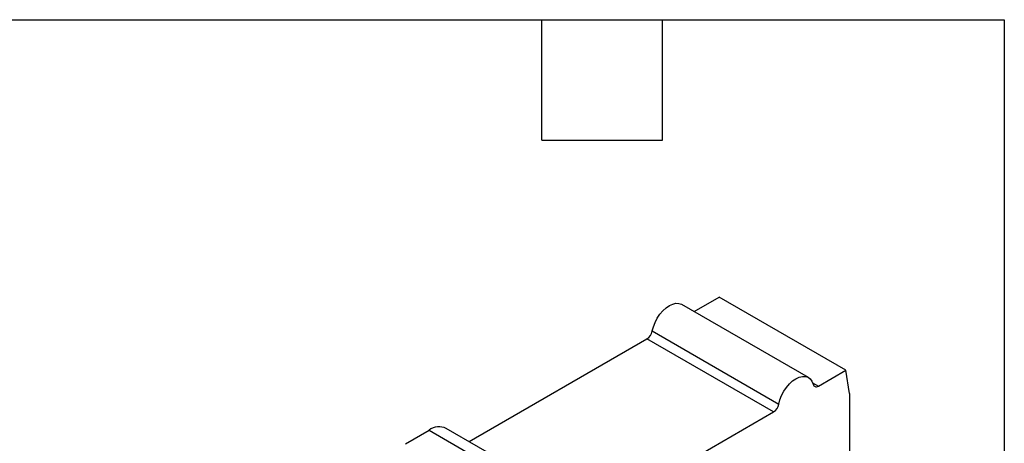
# Model space of a CAD drawing. Header units: millimetres. Extents: x 3 to 274, y 6 to 213.
# Tile 32 of 32: x 211 to 274, y 186 to 213. Entities that reach past the tile are written whole.
import ezdxf

# ---------------------------------------------------------------- set-up
doc = ezdxf.new("R2010")
doc.units = ezdxf.units.MM
doc.layers.add('TEXT', color=140, linetype='Continuous', lineweight=25)

msp = doc.modelspace()

# ---------------------------------------------------------------- linework, layer by layer
for p, q in [((253.8257, 194.1648), (255.4233, 195.0871)), ((263.5551, 190.3928), (255.4233, 195.0871)), ((261.1572, 189.9324), (253.0255, 194.6268)), ((251.1267, 192.9178), (259.2584, 188.2235)), ((239.3592, 185.8135), (250.7833, 192.4085)), ((258.9151, 187.7142), (250.7833, 192.4085)), ((261.7995, 189.3793), (263.5551, 190.3928)), ((263.8044, 188.9036), (263.5551, 190.3928)), ((261.4248, 189.5956), (261.7995, 189.3793)), ((263.8044, 188.9036), (263.8044, 180.777)), ((246.4273, 180.5051), (258.9151, 187.7142)), ((235.2727, 185.6693), (236.7929, 186.5469)), ((236.7929, 186.5469), (244.9247, 181.8525)), ((246.0308, 181.9621), (237.8991, 186.6564))]:
    msp.add_line(p, q)
at = {"flags": 128}
for points in [[(251.1267, 192.9178), (251.1974, 193.1927), (251.3051, 193.4694), (251.4459, 193.7378), (251.6149, 193.9883), (251.8058, 194.212), (252.0118, 194.4006), (252.2255, 194.5475), (252.4393, 194.6474), (252.6453, 194.6966), (252.8362, 194.6934), (253.0052, 194.6379), (253.0255, 194.6268)], [(259.2584, 188.2235), (259.3291, 188.4984), (259.4368, 188.775), (259.5777, 189.0434), (259.7466, 189.294), (259.9375, 189.5176), (260.1435, 189.7063), (260.3573, 189.8532), (260.571, 189.9531), (260.777, 190.0023), (260.968, 189.9991), (261.1369, 189.9436), (261.2777, 189.8378), (261.3854, 189.6855), (261.4561, 189.4921)], [(261.4561, 189.4921), (261.4748, 189.4386), (261.5024, 189.3947), (261.5382, 189.3617), (261.5813, 189.3404), (261.6303, 189.3314), (261.6841, 189.335), (261.741, 189.3512), (261.7995, 189.3793)]]:
    msp.add_lwpolyline(points, dxfattribs=at)
for centre, radius, start, end in [((250.3573, 193.0661), 0.7835, 302.933999, 349.087403), ((258.4891, 188.3718), 0.7835, 302.933999, 349.087403), ((237.4354, 185.6987), 1.0641, 64.167796, 127.142662)]:
    msp.add_arc(centre, radius, start, end)
at = {"layer": 'TEXT'}
for p, q in [((2.5456, 212.9214), (273.7355, 212.9214)), ((244.0337, 205.1731), (244.0337, 212.9214)), ((251.782, 205.1731), (251.782, 212.9214)), ((273.7355, 212.9214), (273.7355, 6.3005)), ((244.0337, 205.1731), (251.782, 205.1731))]:
    msp.add_line(p, q, dxfattribs=at)

doc.saveas('drawing.dxf')
